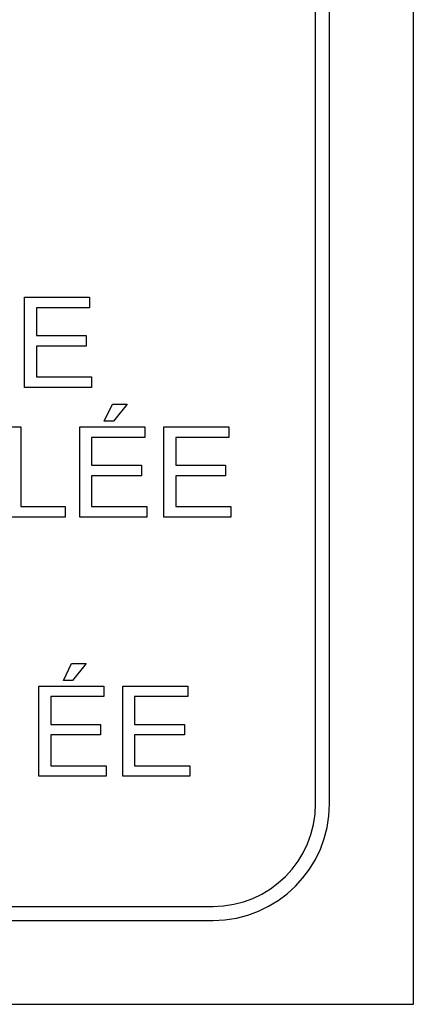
# Model space of a CAD drawing. Header units: inches. Extents: x 2 to 538, y -2 to 358.
# Tile 10 of 119: x 108.697 to 109.12, y 190.626 to 191.682. Entities that reach past the tile are written whole.
import ezdxf

# ---------------------------------------------------------------- set-up
doc = ezdxf.new("R2010")
doc.units = ezdxf.units.IN
doc.header["$MEASUREMENT"] = 0
doc.layers.add('Default', color=7, linetype='Continuous')
doc.layers.add('LAB30004', color=7, linetype='Continuous')

# ---------------------------------------------------------------- blocks, each defined once
blk = doc.blocks.new('SE')
at = {"layer": 'LAB30004', "color": 7, "linetype": 'Continuous'}
for p, q in [((109.1199, 190.6256), (109.1199, 192.8756)), ((109.0149, 190.8406), (109.0149, 192.6606)), ((109.0299, 190.8406), (109.0299, 192.6606)), ((108.7025, 191.2873), (108.7025, 191.384)), ((108.7025, 191.384), (108.7723, 191.384)), ((108.7723, 191.384), (108.7723, 191.3727)), ((108.7723, 191.3727), (108.7153, 191.3727)), ((108.7153, 191.3727), (108.7153, 191.343)), ((108.7153, 191.343), (108.7687, 191.343)), ((108.7687, 191.343), (108.7687, 191.3316)), ((108.7687, 191.3316), (108.7153, 191.3316)), ((108.7153, 191.3316), (108.7153, 191.2986)), ((108.7153, 191.2986), (108.7745, 191.2986)), ((108.7745, 191.2986), (108.7745, 191.2873)), ((108.7745, 191.2873), (108.7025, 191.2873)), ((108.7882, 191.2509), (108.7969, 191.2694)), ((108.7969, 191.2694), (108.8126, 191.2694)), ((108.8126, 191.2694), (108.798, 191.2509)), ((108.798, 191.2509), (108.7882, 191.2509)), ((108.6858, 191.245), (108.6985, 191.245)), ((108.6985, 191.245), (108.6985, 191.1596)), ((108.7619, 191.1482), (108.7619, 191.245)), ((108.7619, 191.245), (108.8316, 191.245)), ((108.8316, 191.245), (108.8316, 191.2337)), ((108.852, 191.1482), (108.852, 191.245)), ((108.852, 191.245), (108.9218, 191.245)), ((108.9218, 191.245), (108.9218, 191.2337)), ((108.8316, 191.2337), (108.7746, 191.2337)), ((108.7746, 191.2337), (108.7746, 191.2039)), ((108.9218, 191.2337), (108.8648, 191.2337)), ((108.8648, 191.2337), (108.8648, 191.2039)), ((108.7746, 191.2039), (108.828, 191.2039)), ((108.828, 191.2039), (108.828, 191.1925)), ((108.8648, 191.2039), (108.9182, 191.2039)), ((108.9182, 191.2039), (108.9182, 191.1925)), ((108.828, 191.1925), (108.7746, 191.1925)), ((108.7746, 191.1925), (108.7746, 191.1596)), ((108.9182, 191.1925), (108.8648, 191.1925)), ((108.8648, 191.1925), (108.8648, 191.1596)), ((108.6985, 191.1596), (108.7462, 191.1596)), ((108.7462, 191.1596), (108.7462, 191.1482)), ((108.7746, 191.1596), (108.8339, 191.1596)), ((108.8339, 191.1596), (108.8339, 191.1482)), ((108.8648, 191.1596), (108.9241, 191.1596)), ((108.9241, 191.1596), (108.9241, 191.1482)), ((108.7462, 191.1482), (108.6858, 191.1482)), ((108.8339, 191.1482), (108.7619, 191.1482)), ((108.9241, 191.1482), (108.852, 191.1482)), ((108.7443, 190.9728), (108.7529, 190.9913)), ((108.7529, 190.9913), (108.7687, 190.9913)), ((108.7687, 190.9913), (108.7541, 190.9728)), ((108.7541, 190.9728), (108.7443, 190.9728)), ((108.718, 190.8702), (108.718, 190.967)), ((108.718, 190.967), (108.7877, 190.967)), ((108.7877, 190.967), (108.7877, 190.9556)), ((108.8079, 190.8702), (108.8079, 190.967)), ((108.8079, 190.967), (108.8777, 190.967)), ((108.8777, 190.967), (108.8777, 190.9556)), ((108.7877, 190.9556), (108.7307, 190.9556)), ((108.7307, 190.9556), (108.7307, 190.9258)), ((108.8777, 190.9556), (108.8207, 190.9556)), ((108.8207, 190.9556), (108.8207, 190.9258)), ((108.7307, 190.9258), (108.7841, 190.9258)), ((108.7841, 190.9258), (108.7841, 190.9145)), ((108.8207, 190.9258), (108.8741, 190.9258)), ((108.8741, 190.9258), (108.8741, 190.9145)), ((108.7841, 190.9145), (108.7307, 190.9145)), ((108.7307, 190.9145), (108.7307, 190.8815)), ((108.8741, 190.9145), (108.8207, 190.9145)), ((108.8207, 190.9145), (108.8207, 190.8815)), ((108.7307, 190.8815), (108.79, 190.8815)), ((108.79, 190.8815), (108.79, 190.8702)), ((108.8207, 190.8815), (108.8799, 190.8815)), ((108.8799, 190.8815), (108.8799, 190.8702)), ((108.79, 190.8702), (108.718, 190.8702)), ((108.8799, 190.8702), (108.8079, 190.8702)), ((107.0849, 190.7306), (108.9049, 190.7306)), ((107.0849, 190.7156), (108.9049, 190.7156)), ((106.8699, 190.6256), (109.1199, 190.6256))]:
    blk.add_line(p, q, dxfattribs=at)
for radius in [0.11, 0.125]:
    blk.add_arc((108.9049, 190.8406), radius, 270, 0, dxfattribs=at)

msp = doc.modelspace()

# ---------------------------------------------------------------- block references
at = {"layer": 'Default'}
msp.add_blockref('SE', (0, 0), dxfattribs=at)

doc.saveas('drawing.dxf')
